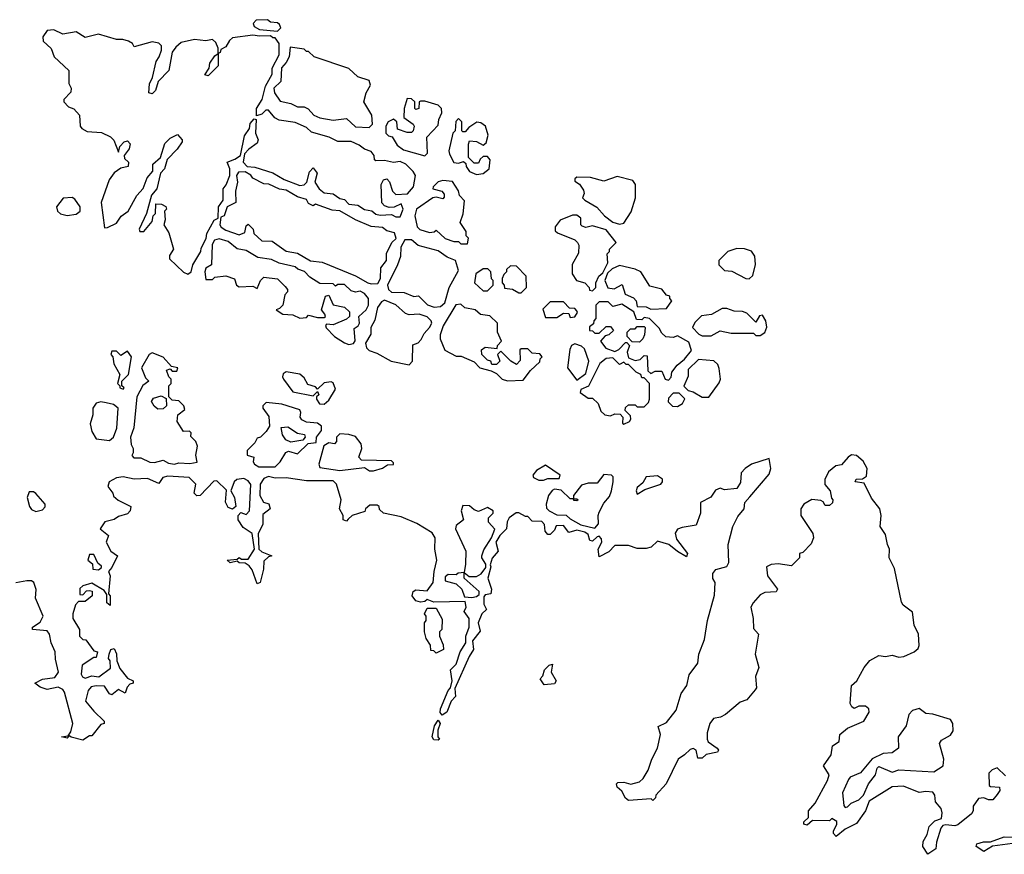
# Model space of a CAD drawing. Extents: x 2737564 to 2859580, y 876530 to 1012372.
# Tile 63 of 110: x 2820203 to 2824606, y 934400 to 938132. Entities that reach past the tile are written whole.
import ezdxf

# ---------------------------------------------------------------- set-up
doc = ezdxf.new("R2010")
doc.units = 0

msp = doc.modelspace()

# ---------------------------------------------------------------- linework, layer by layer
at = {"layer": '0CON05XD'}
for points in [[(2821355, 938080), (2821370, 938095), (2821365, 938110), (2821355, 938117.5), (2821325, 938120), (2821311.7, 938131.7), (2821260.7, 938129.3), (2821247.5, 938115), (2821250.7, 938100.7), (2821275, 938087.5), (2821355, 938080)], [(2820955, 936993.3), (2820970, 937005), (2820976.7, 937035), (2821013.3, 937095), (2821015, 937110), (2821037, 937153), (2821040, 937175), (2821072.5, 937235), (2821090, 937245), (2821092.5, 937295), (2821112.5, 937325), (2821112.5, 937375), (2821126.7, 937393.3), (2821142.5, 937435), (2821142.5, 937465), (2821130, 937495), (2821165, 937507.5), (2821190, 937525), (2821208.3, 937611.7), (2821230, 937645), (2821233, 937667), (2821251.7, 937688.3), (2821260, 937685), (2821257.5, 937625), (2821270, 937595), (2821265, 937580), (2821227, 937553), (2821208.3, 937531.7), (2821202.5, 937495), (2821220, 937475), (2821255, 937472.5), (2821335, 937447.5), (2821385, 937417.5), (2821455, 937390), (2821475, 937393.3), (2821487.5, 937405), (2821498.3, 937451.7), (2821515, 937470), (2821532.5, 937445), (2821522.5, 937405), (2821542.5, 937375), (2821565, 937357.5), (2821605, 937352.5), (2821635, 937332.5), (2821655, 937327.5), (2821675, 937307.5), (2821715, 937302.5), (2821745, 937282.5), (2821777, 937277), (2821795, 937262.5), (2821815, 937257.5), (2821865, 937260), (2821885, 937250), (2821905, 937250), (2821917.5, 937285), (2821908.3, 937308.3), (2821877, 937293), (2821855, 937292.5), (2821835, 937300), (2821823, 937313), (2821820, 937395), (2821830, 937415), (2821845, 937420), (2821857, 937407), (2821870, 937365), (2821885, 937350), (2821937, 937353), (2821963.3, 937385), (2821972.5, 937435), (2821963, 937453), (2821930, 937485), (2821905, 937497.5), (2821875, 937492.5), (2821835, 937502.5), (2821795, 937500), (2821790, 937505), (2821787.5, 937525), (2821775, 937542.5), (2821745, 937552.5), (2821720.7, 937570.7), (2821685, 937586.7), (2821625, 937587.5), (2821587, 937607), (2821508.3, 937628.3), (2821485, 937650), (2821435, 937672.5), (2821363, 937683), (2821343.6, 937693.6), (2821315, 937726.7), (2821303, 937727), (2821285, 937710), (2821261.7, 937701.7), (2821262.5, 937735), (2821287.5, 937775), (2821302.5, 937835), (2821331.7, 937888.3), (2821332.5, 937915), (2821362.5, 937975), (2821362.5, 938025), (2821345, 938050), (2821335, 938050), (2821325, 938060), (2821275, 938057.5), (2821245, 938062.5), (2821155, 938050), (2821140.7, 938039.3), (2821125, 938010), (2821101.7, 937998.3), (2821100, 937985), (2821090, 937980), (2821090, 937925), (2821045, 937880), (2821030, 937885), (2821050, 937915), (2821053, 937937), (2821075, 937970), (2821090, 937980), (2821090, 938005), (2821079.3, 938029.3), (2821065, 938042.5), (2821035, 938037.5), (2820985, 938042.5), (2820925, 938030), (2820900.5, 938009.5), (2820884.1, 937985.9), (2820870, 937905), (2820822.5, 937855), (2820810, 937815), (2820795, 937800), (2820780, 937805), (2820783.3, 937845), (2820796.4, 937873.6), (2820812.5, 937945), (2820826.7, 937965), (2820836.7, 937995), (2820836.7, 938015), (2820825, 938026.7), (2820795, 938033.3), (2820715, 938010), (2820707.5, 938025), (2820690, 938035), (2820663.6, 938043.6), (2820635, 938043.8), (2820555, 938066.7), (2820495, 938052.5), (2820455, 938076.7), (2820395, 938067.5), (2820355, 938086.2), (2820325, 938083.3), (2820306.2, 938055), (2820307.5, 938035), (2820343.6, 938003.6), (2820357.5, 937965), (2820422.5, 937905), (2820423, 937847), (2820432.5, 937825), (2820431.7, 937808.3), (2820400, 937775), (2820400, 937765), (2820421.7, 937741.7), (2820445, 937732.5), (2820470, 937705), (2820473.8, 937655), (2820480, 937645), (2820505, 937631.2), (2820568, 937628), (2820608.3, 937608.3), (2820623.6, 937593.6), (2820645, 937540), (2820650, 937565), (2820670, 937585), (2820685, 937590), (2820697, 937577), (2820692.5, 937555), (2820670, 937525), (2820671.7, 937511.7), (2820690, 937495), (2820687.5, 937475), (2820655, 937467.5), (2820625, 937447.5), (2820603.3, 937415), (2820567.5, 937315), (2820581.7, 937201.7), (2820595, 937202.5), (2820635, 937222.5), (2820657, 937253), (2820687.5, 937275), (2820726.7, 937345), (2820755, 937377.5), (2820773.3, 937425), (2820797.5, 937455), (2820797.5, 937485), (2820832.5, 937515), (2820851.2, 937578.8), (2820875, 937602.5), (2820908.3, 937618.3), (2820930, 937595), (2820930, 937585), (2820907.7, 937552.3), (2820863, 937507), (2820850, 937465), (2820832.5, 937445), (2820816.7, 937375), (2820792.3, 937347.7), (2820770, 937265), (2820737.5, 937195), (2820740, 937185), (2820757.5, 937185), (2820795, 937230), (2820800, 937255), (2820810, 937265), (2820811.7, 937308.3), (2820837, 937307), (2820856.4, 937296.4), (2820860, 937285), (2820850, 937275), (2820853, 937237), (2820847.5, 937215), (2820869.2, 937179.2), (2820890, 937105), (2820873, 937077), (2820873, 937063), (2820935, 937002.5), (2820955, 936993.3)], [(2821765, 937650), (2821780, 937665), (2821777.5, 937705), (2821742.5, 937765), (2821752.5, 937805), (2821771.7, 937838.3), (2821765, 937860), (2821715, 937876.7), (2821675, 937913.3), (2821520, 937965), (2821495, 937990), (2821485, 937990), (2821475, 938000), (2821411.7, 938008.3), (2821407.5, 937965), (2821395, 937940), (2821373, 937917), (2821370, 937855), (2821340, 937825), (2821342.5, 937805), (2821367, 937767), (2821415, 937757.5), (2821445, 937742.5), (2821475, 937742.5), (2821493, 937733), (2821517.5, 937705), (2821545, 937693.3), (2821605, 937682.5), (2821665, 937690), (2821705, 937652.5), (2821765, 937650)], [(2822015, 937522.5), (2822026.7, 937535), (2822023, 937607), (2822075, 937660), (2822077.5, 937685), (2822090, 937715), (2822088.8, 937735), (2822075, 937748.8), (2822015, 937766.7), (2821995, 937766.7), (2821990, 937765), (2821987.5, 937735), (2821975, 937730), (2821970, 937735), (2821970, 937765), (2821955, 937777.5), (2821935, 937780), (2821922.5, 937735), (2821920, 937695), (2821962.5, 937665), (2821967.5, 937655), (2821962.5, 937635), (2821955, 937627.5), (2821935, 937626.7), (2821891.7, 937641.7), (2821890, 937675), (2821875, 937687.5), (2821850, 937675), (2821840, 937655), (2821840, 937625), (2821851.7, 937611.7), (2821868.3, 937608.3), (2821890.7, 937570.7), (2821919.3, 937549.3), (2822015, 937522.5)], [(2822245, 937440), (2822275, 937443.3), (2822302.5, 937465), (2822307.5, 937505), (2822295, 937520), (2822275, 937520), (2822261.7, 937508.3), (2822255, 937490), (2822235, 937490), (2822210, 937515), (2822210, 937575), (2822215, 937590), (2822245, 937587.5), (2822275, 937570), (2822288.3, 937581.7), (2822297.5, 937615), (2822286.7, 937655), (2822265, 937670), (2822247, 937673), (2822210.7, 937649.3), (2822195, 937630), (2822185, 937630), (2822180, 937635), (2822180, 937675), (2822165, 937690), (2822153, 937677), (2822150, 937635), (2822140, 937625), (2822122.5, 937545), (2822125, 937530), (2822145, 937492.5), (2822165, 937490), (2822187.5, 937497.5), (2822198.3, 937488.3), (2822200, 937475), (2822215, 937452.5), (2822245, 937440)], [(2821775, 936950), (2821805, 936952.5), (2821816.7, 936975), (2821818.3, 937021.7), (2821842.5, 937055), (2821843, 937087), (2821867.5, 937135), (2821887, 937153), (2821879.3, 937179.3), (2821845, 937187.5), (2821825, 937202.5), (2821775, 937207.5), (2821705, 937237.5), (2821635, 937276.7), (2821600.7, 937280.7), (2821525, 937307.5), (2821515, 937300), (2821495, 937310), (2821485, 937327.5), (2821445, 937340), (2821395, 937370), (2821365, 937373.3), (2821316.4, 937396.4), (2821295, 937397.5), (2821245, 937422.5), (2821236.4, 937436.4), (2821211.7, 937451.7), (2821180.7, 937449.3), (2821172.5, 937435), (2821176.7, 937405), (2821167.5, 937365), (2821170, 937315), (2821130, 937295), (2821117.5, 937255), (2821101.7, 937248.3), (2821097.5, 937215), (2821103.6, 937203.6), (2821125, 937190), (2821185, 937170), (2821209.3, 937180.7), (2821215, 937210), (2821225, 937217.5), (2821247.5, 937195), (2821250, 937175), (2821285, 937142.5), (2821331.7, 937141.7), (2821395, 937096.7), (2821445, 937087.5), (2821504, 937054), (2821555, 937047.5), (2821705, 936986.7), (2821760, 936955), (2821775, 936950)], [(2822205, 937130), (2822210, 937155), (2822200, 937165), (2822200, 937185), (2822172.5, 937225), (2822186.4, 937263.6), (2822191.7, 937321.7), (2822170, 937345), (2822165.9, 937365.9), (2822138.3, 937408.3), (2822095, 937413.3), (2822075, 937406.7), (2822052.5, 937385), (2822050, 937375), (2822090, 937365), (2822101.7, 937351.7), (2822101.7, 937338.3), (2822095, 937330), (2822065, 937337.5), (2822050, 937335), (2821977.5, 937285), (2821970, 937255), (2821980, 937205), (2821993, 937193), (2822035, 937180), (2822057, 937183), (2822065, 937190), (2822105, 937153.3), (2822145, 937140), (2822165, 937140), (2822175, 937130), (2822205, 937130)], [(2822885, 937217.5), (2822905, 937222.5), (2822937.7, 937272.3), (2822956.7, 937335), (2822956.7, 937395), (2822945, 937413.3), (2822875, 937430), (2822815, 937410), (2822755, 937426.7), (2822695, 937427.5), (2822685, 937420), (2822685, 937410), (2822706.4, 937396.4), (2822725, 937370), (2822727.5, 937355), (2822720, 937335), (2822730, 937325), (2822783.3, 937293.3), (2822817.5, 937255), (2822855, 937226.7), (2822885, 937217.5)], [(2820415, 937256.7), (2820455, 937262.5), (2820472.5, 937275), (2820472.5, 937295), (2820449.3, 937329.3), (2820437, 937337), (2820396.4, 937333.6), (2820366.7, 937295), (2820371.2, 937275), (2820385, 937263.3), (2820415, 937256.7)], [(2822765, 936920), (2822780, 936935), (2822780, 936955), (2822792.5, 936985), (2822810, 937000), (2822832.5, 937045), (2822830, 937085), (2822840, 937095), (2822840, 937105), (2822870, 937135), (2822825, 937192.5), (2822765, 937210), (2822735, 937202.5), (2822718.3, 937208.3), (2822712.5, 937215), (2822712.5, 937245), (2822695, 937257.5), (2822675, 937257.5), (2822620, 937235), (2822597.5, 937205), (2822598.3, 937188.3), (2822608.3, 937178.3), (2822685, 937147.5), (2822697.5, 937135), (2822703, 937123), (2822701.7, 937088.3), (2822673, 937037), (2822673.3, 936995), (2822692.5, 936965), (2822730, 936955), (2822750, 936935), (2822751.7, 936921.7), (2822765, 936920)], [(2821675, 936678.8), (2821695, 936683.8), (2821703.6, 936696.4), (2821698.3, 936751.7), (2821716.4, 936763.6), (2821722.5, 936775), (2821720, 936805), (2821752.5, 936835), (2821762.5, 936855), (2821762.5, 936885), (2821745, 936907.5), (2821725, 936917.5), (2821705, 936913.3), (2821685, 936920), (2821655, 936947.5), (2821625, 936947.5), (2821615, 936940), (2821605, 936950), (2821545, 936952.5), (2821500.7, 936980.7), (2821476.1, 937006.1), (2821446.4, 937016.4), (2821435, 937026.7), (2821363, 937043), (2821329.3, 937059.3), (2821268.3, 937068.3), (2821215, 937100), (2821175, 937107.5), (2821135, 937140), (2821095, 937152.5), (2821073.6, 937146.4), (2821063, 937127), (2821060, 937035), (2821035, 937020), (2821030, 937005), (2821035, 936970), (2821065, 936970), (2821075, 936980), (2821125, 936986.7), (2821163, 936973), (2821172.5, 936945), (2821185, 936937.5), (2821245, 936940), (2821265, 936930), (2821280, 936965), (2821295, 936980), (2821355, 936972.5), (2821389.3, 936939.3), (2821400, 936925), (2821400, 936915), (2821388.3, 936901.7), (2821380, 936855), (2821365, 936840), (2821350, 936835), (2821380, 936815), (2821425, 936812.5), (2821455, 936797.5), (2821485, 936800), (2821495, 936810), (2821535, 936800), (2821565, 936800), (2821570, 936805), (2821567.5, 936815), (2821552.5, 936835), (2821570, 936895), (2821585, 936900), (2821605, 936857.5), (2821655, 936846.7), (2821677.5, 936825), (2821677.5, 936805), (2821665, 936792.5), (2821605, 936767.5), (2821575, 936770), (2821570, 936765), (2821573.6, 936753.6), (2821610, 936715), (2821655, 936686.2), (2821675, 936678.8)], [(2822056.4, 936846.4), (2822085, 936850), (2822103.6, 936866.4), (2822123.3, 936935), (2822165, 937010), (2822152.5, 937055), (2822115, 937070), (2822075, 937097.5), (2821985, 937122.5), (2821955, 937146.7), (2821925, 937147.5), (2821907.5, 937115), (2821906.4, 937073.6), (2821892.5, 937035), (2821847.5, 936945), (2821852.5, 936925), (2821865, 936913.3), (2821921.7, 936911.7), (2821965, 936893.3), (2821987, 936897), (2822026.4, 936856.4), (2822056.4, 936846.4)], [(2823465, 936973.3), (2823481.7, 936988.3), (2823493.6, 937036.4), (2823490, 937075), (2823475, 937096.7), (2823445, 937106.7), (2823410.7, 937109.3), (2823370, 937095), (2823330, 937055), (2823330, 937035), (2823355, 937010), (2823387, 937007), (2823450, 936975), (2823465, 936973.3)], [(2822295, 936920), (2822320, 936945), (2822320, 936965), (2822313, 936973), (2822310, 937005), (2822297, 937017), (2822275, 937017.5), (2822242.5, 936995), (2822237.5, 936955), (2822275, 936920), (2822295, 936920)], [(2822445, 936910), (2822470, 936935), (2822467.5, 936985), (2822425, 937030), (2822398.3, 937031.7), (2822380, 937015), (2822380, 937005), (2822368.3, 936991.7), (2822360, 936975), (2822360, 936955), (2822370, 936945), (2822371.7, 936931.7), (2822407, 936927), (2822435, 936910), (2822445, 936910)], [(2823025, 936837.5), (2823095, 936840), (2823120, 936875), (2823110, 936885), (2823110, 936895), (2823095, 936900), (2823075, 936927.5), (2823020.7, 936940.7), (2822980, 937005), (2822955, 937016.7), (2822885, 937032.5), (2822853, 937017), (2822831.7, 936998.3), (2822820, 936965), (2822833.3, 936933.3), (2822861.7, 936928.3), (2822897, 936947), (2822910, 936905), (2822948.3, 936888.3), (2822960, 936875), (2822965, 936850), (2823005, 936847.5), (2823025, 936837.5)], [(2821945, 936588.8), (2821958.8, 936605), (2821961.7, 936678.3), (2821985, 936687.5), (2821998.3, 936701.7), (2822011.7, 936728.3), (2822036.2, 936755), (2822046.2, 936775), (2822043.3, 936785), (2822025, 936803.3), (2821990, 936815), (2821945, 936812.5), (2821928.3, 936818.3), (2821885, 936856.7), (2821835, 936877.5), (2821820.5, 936869.5), (2821802.5, 936845), (2821791.7, 936788.3), (2821773.3, 936755), (2821772.5, 936725), (2821750, 936685), (2821753.3, 936665), (2821765, 936653.3), (2821800.7, 936640.7), (2821864.2, 936604.2), (2821945, 936588.8)], [(2822665, 936800), (2822685, 936802.5), (2822697, 936823), (2822695, 936830), (2822685, 936840), (2822661.7, 936841.7), (2822635, 936870), (2822575, 936870), (2822542.5, 936837.5), (2822555, 936800), (2822605, 936800), (2822635, 936820), (2822658.3, 936818.3), (2822665, 936800)], [(2823105, 936520), (2823117, 936533), (2823120, 936555), (2823143.6, 936586.4), (2823176.4, 936613.6), (2823207, 936653), (2823195, 936690), (2823145, 936717.5), (2823125, 936710), (2823093, 936713), (2823075, 936730), (2823063, 936753), (2823020, 936795), (2822995, 936800), (2822985, 936790), (2822961.7, 936791.7), (2822950, 936825), (2822895, 936860), (2822855, 936850), (2822835, 936870), (2822795, 936870), (2822780, 936855), (2822780, 936795), (2822770, 936785), (2822768.3, 936771.7), (2822751.7, 936758.3), (2822751.7, 936741.7), (2822765, 936740), (2822775, 936730), (2822795, 936730), (2822825, 936760), (2822845, 936760), (2822858.3, 936741.7), (2822837, 936723), (2822821.7, 936718.3), (2822800, 936695), (2822823.6, 936663.6), (2822865, 936647.5), (2822883, 936657), (2822911.7, 936688.3), (2822918.3, 936688.3), (2822930, 936675), (2822920, 936645), (2822925, 936620), (2822955, 936607.5), (2822977, 936613), (2822995, 936630), (2823008.3, 936628.3), (2823011.7, 936561.7), (2823025, 936550), (2823045, 936560), (2823075, 936560), (2823090, 936525), (2823105, 936520)], [(2822385, 936517.5), (2822455, 936520), (2822487, 936563), (2822528.3, 936601.7), (2822530, 936615), (2822540, 936625), (2822528.3, 936638.3), (2822495, 936640), (2822475, 936660), (2822445, 936660), (2822440, 936655), (2822441.7, 936608.3), (2822425, 936590), (2822400, 936605), (2822355, 936650), (2822340, 936635), (2822350, 936605), (2822335, 936590), (2822315, 936590), (2822310, 936605), (2822295, 936610), (2822270, 936635), (2822267.5, 936655), (2822285, 936667.5), (2822338.3, 936661.7), (2822340, 936675), (2822357.5, 936695), (2822340, 936735), (2822340, 936775), (2822305, 936807.5), (2822263, 936813), (2822240, 936835), (2822193, 936843), (2822175, 936860), (2822153.6, 936856.4), (2822096.4, 936763.6), (2822083.3, 936723.3), (2822082.5, 936705), (2822103.6, 936653.6), (2822155, 936627.5), (2822177, 936627), (2822235, 936602.5), (2822260, 936575), (2822311.7, 936561.7), (2822335, 936550), (2822360, 936525), (2822385, 936517.5)], [(2823295, 936717.5), (2823335, 936740), (2823385, 936730), (2823485, 936730), (2823495, 936720), (2823515, 936720), (2823535, 936732.5), (2823543.6, 936756.4), (2823540, 936785), (2823525, 936810), (2823511.7, 936808.3), (2823495, 936780), (2823455, 936820), (2823435, 936827.5), (2823398.3, 936828.3), (2823365, 936840), (2823345, 936840), (2823297, 936813), (2823251.7, 936808.3), (2823221.7, 936778.3), (2823212.5, 936755), (2823240, 936725), (2823255, 936717.5), (2823295, 936717.5)], [(2822975, 936690), (2822941.7, 936691.7), (2822920, 936715), (2822920, 936735), (2822935, 936750), (2822955, 936750), (2822965, 936760), (2822995, 936760), (2823000, 936755), (2822997, 936723), (2822990, 936705), (2822975, 936690)], [(2820665, 936480), (2820670, 936485), (2820660, 936495), (2820660, 936515), (2820690, 936545), (2820702.5, 936625), (2820685, 936650), (2820655, 936630), (2820635, 936650), (2820615, 936650), (2820610, 936635), (2820620, 936625), (2820623, 936593), (2820650, 936545), (2820640, 936505), (2820650, 936495), (2820650, 936485), (2820665, 936480)], [(2820895, 936144), (2820915, 936150), (2820963, 936147), (2820996.2, 936153.8), (2820990, 936185), (2820997.5, 936225), (2820990, 936245), (2820968.3, 936268.3), (2820970, 936285), (2820961.7, 936291.7), (2820935, 936290), (2820907.5, 936335), (2820910, 936365), (2820941.7, 936388.3), (2820937.5, 936405), (2820915, 936427.5), (2820885, 936430), (2820870, 936445), (2820870, 936495), (2820880, 936505), (2820880, 936525), (2820870, 936535), (2820860, 936565), (2820875, 936570), (2820885, 936560), (2820905, 936560), (2820910, 936575), (2820881.7, 936581.7), (2820845, 936622.5), (2820795, 936642.5), (2820782.5, 936635), (2820747.5, 936575), (2820765, 936530), (2820780, 936515), (2820753.6, 936496.4), (2820726.7, 936445), (2820713.6, 936306.4), (2820698.8, 936265), (2820701.7, 936231.7), (2820710, 936215), (2820710, 936195), (2820703.6, 936183.6), (2820713, 936173), (2820745, 936172.5), (2820785, 936154), (2820805, 936152), (2820845, 936162.5), (2820868.3, 936148.3), (2820895, 936144)], [(2822695, 936520), (2822735, 936550), (2822747.5, 936605), (2822729.3, 936659.3), (2822715, 936672.5), (2822685, 936682.5), (2822670, 936675), (2822663.6, 936656.4), (2822652.5, 936575), (2822695, 936520)], [(2822905, 936323.8), (2822930, 936335), (2822936.7, 936345), (2822935, 936360), (2822910, 936385), (2822911.7, 936398.3), (2822925, 936410), (2822955, 936410), (2822965, 936400), (2822995, 936400), (2823015, 936420), (2823020, 936435), (2823020, 936505), (2822995, 936530), (2822985, 936530), (2822980, 936545), (2822960, 936555), (2822925, 936590), (2822915, 936590), (2822905, 936600), (2822885, 936590), (2822855, 936620), (2822825, 936616.7), (2822797.5, 936595), (2822746.4, 936493.6), (2822711.7, 936478.3), (2822710, 936465), (2822745, 936440), (2822765, 936440), (2822790, 936415), (2822801.7, 936381.7), (2822820, 936365), (2822845, 936360), (2822865, 936370), (2822888.3, 936368.3), (2822900, 936355), (2822898.3, 936328.3), (2822905, 936323.8)], [(2823285, 936443.3), (2823331.7, 936508.3), (2823337.5, 936525), (2823331.7, 936571.7), (2823325, 936590), (2823307, 936607), (2823238.3, 936611.7), (2823193, 936567), (2823191.7, 936538.3), (2823173, 936493), (2823193, 936473), (2823215, 936467.5), (2823255, 936443.3), (2823285, 936443.3)], [(2821565, 936413.3), (2821585, 936430), (2821615, 936480), (2821605, 936507.5), (2821595, 936512.5), (2821565, 936507.5), (2821535, 936480), (2821525, 936490), (2821490.7, 936500.7), (2821475, 936530), (2821455, 936547.5), (2821395, 936557.5), (2821381.7, 936548.3), (2821377.5, 936535), (2821382.5, 936525), (2821425, 936467.5), (2821515, 936450), (2821535, 936470), (2821540, 936455), (2821530, 936445), (2821530, 936435), (2821543.9, 936413.9), (2821565, 936413.3)], [(2820605, 936250), (2820622.5, 936265), (2820636.7, 936305), (2820642.5, 936395), (2820621.7, 936411.7), (2820589.3, 936419.3), (2820565, 936423.3), (2820545, 936417.5), (2820530, 936395), (2820530, 936365), (2820517.5, 936325), (2820525, 936290), (2820545, 936257.5), (2820605, 936250)], [(2820820.7, 936390.7), (2820803.6, 936403.6), (2820792.5, 936425), (2820800.7, 936439.3), (2820835, 936450), (2820858.3, 936438.3), (2820860, 936405), (2820845, 936392.5), (2820820.7, 936390.7)], [(2823145, 936402.5), (2823167.5, 936415), (2823177, 936437), (2823151.7, 936461.7), (2823125, 936462.5), (2823105, 936440), (2823103, 936423), (2823123, 936403), (2823145, 936402.5)], [(2821272.3, 936132.3), (2821345, 936132.5), (2821367.5, 936155), (2821393, 936197), (2821405, 936202.5), (2821445, 936190), (2821492.5, 936237.5), (2821528.3, 936241.7), (2821530, 936265), (2821552.5, 936295), (2821552.5, 936315), (2821535, 936327.5), (2821485, 936332.5), (2821465, 936342.5), (2821457.5, 936355), (2821460, 936375), (2821455, 936387.5), (2821375, 936413.3), (2821305, 936420), (2821290, 936405), (2821290, 936395), (2821317, 936357), (2821320, 936315), (2821305, 936290), (2821280, 936265), (2821265, 936260), (2821255, 936240), (2821220, 936205), (2821220, 936185), (2821250, 936175), (2821247.5, 936155), (2821252.5, 936145), (2821272.3, 936132.3)], [(2821415, 936242.5), (2821393.3, 936253.3), (2821377.5, 936275), (2821371.7, 936308.3), (2821401.7, 936311.7), (2821445, 936282.5), (2821476.7, 936276.7), (2821480, 936265), (2821468.3, 936251.7), (2821415, 936242.5)], [(2821785, 936114), (2821825, 936126.7), (2821848.3, 936141.7), (2821875, 936142.5), (2821875, 936150), (2821865, 936160), (2821731.7, 936161.7), (2821720, 936175), (2821732.5, 936215), (2821730, 936235), (2821705, 936267.5), (2821675, 936277.5), (2821635, 936280), (2821620, 936265), (2821620, 936245), (2821610, 936235), (2821585, 936240), (2821563, 936227), (2821540, 936145), (2821545, 936130), (2821635, 936116.7), (2821745, 936130), (2821767.5, 936115), (2821785, 936114)], [(2823815, 934730), (2823822.5, 934755), (2823797.5, 934795), (2823832.5, 934845), (2823837.5, 934885), (2823867.5, 934905), (2823870, 934935), (2823905, 934963.3), (2823977.5, 934995), (2824002.5, 935035), (2824000.7, 935050.7), (2823985, 935062.5), (2823955, 935062.5), (2823935, 935052.5), (2823925, 935060), (2823917.5, 935075), (2823922.5, 935155), (2823946.7, 935175), (2823980, 935235), (2824005, 935266.7), (2824045, 935288.8), (2824075, 935283.8), (2824105, 935290), (2824135, 935280.8), (2824157.5, 935285), (2824203.3, 935305), (2824220.5, 935319.5), (2824225.8, 935334.2), (2824222, 935385), (2824203.3, 935425), (2824195, 935483.3), (2824154.1, 935514.1), (2824147.1, 935527.1), (2824115, 935677.5), (2824091.2, 935725), (2824093.3, 935765), (2824083.3, 935785), (2824075, 935830), (2824051.2, 935865), (2824055.8, 935915), (2824050, 935945), (2824011.7, 935991.7), (2823980, 936060), (2823940, 936065), (2823943, 936077), (2823971.7, 936078.3), (2823989.3, 936090.7), (2823993.3, 936125), (2823975, 936157.5), (2823945, 936182.5), (2823923.6, 936186.4), (2823907.5, 936175), (2823878.3, 936141.7), (2823853, 936137), (2823820.5, 936109.5), (2823804.3, 936075.7), (2823804, 936054), (2823827.5, 936025), (2823833, 935993), (2823840, 935985), (2823838.3, 935971.7), (2823825, 935960), (2823805, 935960), (2823796.4, 935976.4), (2823785, 935982.5), (2823746.2, 935986.2), (2823710, 935965), (2823696.2, 935945), (2823696.2, 935915), (2823750, 935835), (2823753.3, 935815), (2823742.3, 935787.7), (2823705, 935750), (2823690, 935745), (2823690, 935725), (2823655, 935690), (2823595, 935698.8), (2823563.9, 935696.1), (2823543.3, 935685), (2823546.7, 935645), (2823592.5, 935585), (2823586.4, 935573.6), (2823535, 935570), (2823515, 935560), (2823483.3, 935525), (2823473.3, 935505), (2823483.8, 935455), (2823485, 935410), (2823507.5, 935385), (2823492.5, 935295), (2823508.8, 935235), (2823493.3, 935195), (2823497.5, 935145), (2823492.5, 935135), (2823455, 935090), (2823425, 935080), (2823360, 935025), (2823337, 935013), (2823305, 935006.7), (2823290, 934985), (2823277, 934943), (2823276.7, 934915), (2823282.3, 934902.3), (2823322.5, 934875), (2823327.5, 934865), (2823323, 934857), (2823273.6, 934846.4), (2823255, 934830), (2823235, 934830), (2823227.5, 934865), (2823215, 934872.5), (2823201.7, 934868.3), (2823175.6, 934844.4), (2823148, 934825), (2823094.2, 934715.8), (2823047.5, 934665), (2823047, 934653), (2823035, 934640), (2823027.5, 934647.5), (2822925, 934640), (2822911.7, 934651.7), (2822895, 934682.5), (2822875, 934700), (2822872.5, 934715), (2822878.3, 934721.7), (2822905, 934722.5), (2822936.1, 934713.9), (2822975, 934723.8), (2822990.5, 934739.5), (2823013.9, 934776.1), (2823030, 934825), (2823055.6, 934874.4), (2823068, 934935), (2823058.3, 934971.7), (2823095, 934990), (2823138.8, 935045), (2823160.5, 935119.5), (2823186.2, 935155), (2823197, 935203), (2823235.8, 935254.2), (2823240, 935295), (2823265, 935360), (2823278.8, 935445), (2823310.7, 935559.3), (2823312.5, 935615), (2823303, 935633), (2823302.5, 935655), (2823316.4, 935673.6), (2823365, 935686.7), (2823374, 935705), (2823371.2, 935785), (2823392.5, 935865), (2823415, 935910), (2823442.5, 935945), (2823446.4, 935973.6), (2823468.3, 935998.3), (2823555, 936100), (2823562, 936125), (2823555, 936170), (2823475, 936144), (2823446.7, 936125), (2823430, 936105), (2823427, 936063), (2823410, 936035), (2823355, 936030), (2823335, 936037.5), (2823315, 936027.5), (2823293.6, 935996.4), (2823247, 935973), (2823247.5, 935925), (2823228.3, 935871.7), (2823165, 935861.2), (2823145, 935853.3), (2823133.6, 935836.4), (2823139.5, 935809.5), (2823190, 935745), (2823185, 935730), (2823145, 935753.3), (2823105.9, 935785.9), (2823055, 935800), (2823027, 935773), (2823005, 935767.5), (2822965, 935767.5), (2822925, 935780), (2822865, 935780), (2822838.3, 935751.7), (2822795, 935730), (2822790, 935765), (2822806.2, 935795), (2822805, 935810), (2822795, 935822.5), (2822785, 935820), (2822765, 935800), (2822753, 935803), (2822745, 935830), (2822730.7, 935840.7), (2822695, 935850), (2822658.3, 935838.3), (2822635, 935870), (2822601.7, 935868.3), (2822595, 935850), (2822575, 935830), (2822565, 935830), (2822552.5, 935845), (2822550, 935875), (2822538.3, 935888.3), (2822495, 935890), (2822475, 935910), (2822465, 935910), (2822435, 935927.5), (2822423.6, 935926.4), (2822392.5, 935905), (2822383, 935887), (2822380, 935855), (2822350, 935825), (2822332.5, 935795), (2822342.5, 935755), (2822316.4, 935723.6), (2822307.5, 935695), (2822310, 935685), (2822296.7, 935635), (2822312.5, 935585), (2822310, 935565), (2822285, 935560), (2822278.3, 935551.7), (2822278.3, 935518.3), (2822290, 935495), (2822270, 935475), (2822252.5, 935435), (2822261.7, 935398.3), (2822227.5, 935355), (2822232.5, 935315), (2822212.5, 935285), (2822148.3, 935141.7), (2822152.5, 935105), (2822132.5, 935085), (2822112.5, 935035), (2822092.5, 935022.5), (2822083.6, 935033.6), (2822085, 935050), (2822118.3, 935131.7), (2822130, 935145), (2822137.5, 935175), (2822130, 935225), (2822155, 935250), (2822172.5, 935305), (2822197.5, 935345), (2822197.5, 935375), (2822212.5, 935415), (2822212.5, 935455), (2822190, 935485), (2822200, 935505), (2822195, 935530), (2822055, 935527.5), (2822025, 935540), (2822015, 935530), (2821995, 935527.5), (2821973.9, 935533.9), (2821957.5, 935555), (2821962.5, 935575), (2821975, 935582.5), (2822025, 935577.5), (2822051.2, 935615), (2822055.8, 935665), (2822068.8, 935715), (2822060, 935765), (2822061.2, 935815), (2822046.8, 935836.8), (2821979.5, 935879.5), (2821909.3, 935909.3), (2821830, 935925), (2821811.7, 935941.7), (2821810, 935955), (2821801.7, 935961.7), (2821768.3, 935961.7), (2821750, 935945), (2821747, 935933), (2821690, 935915), (2821671.7, 935898.3), (2821665, 935890), (2821650, 935895), (2821650, 935915), (2821632.5, 935945), (2821640, 935985), (2821620, 936055), (2821605, 936070), (2821485, 936070), (2821395, 936083.3), (2821345, 936081.2), (2821315, 936088.8), (2821295, 936080), (2821278.8, 936055), (2821276.7, 936005), (2821292.5, 935975), (2821316.4, 935966.4), (2821322.5, 935945), (2821290.7, 935919.3), (2821290, 935875), (2821270, 935835), (2821272.5, 935765), (2821285, 935752.5), (2821330, 935735), (2821315, 935730), (2821295, 935710), (2821293.3, 935675), (2821277.5, 935615), (2821265, 935610), (2821241.7, 935671.7), (2821229.3, 935689.3), (2821211.7, 935701.7), (2821183.6, 935703.6), (2821175, 935710), (2821143.6, 935703.6), (2821130, 935715), (2821175, 935720), (2821185, 935726.7), (2821195, 935720), (2821225, 935720), (2821252.5, 935765), (2821242.5, 935835), (2821201.7, 935861.7), (2821180, 935895), (2821180, 935915), (2821191.7, 935928.3), (2821215, 935920), (2821230, 935935), (2821236.4, 936053.6), (2821225, 936070), (2821205, 936080), (2821174, 936076), (2821162.5, 936065), (2821147.5, 936025), (2821163.3, 935995), (2821170, 935955), (2821155, 935942.5), (2821135, 935950), (2821122.5, 935975), (2821128.3, 936028.3), (2821085, 936070), (2821071.7, 936068.3), (2821010, 936005), (2820995, 936002.5), (2820982.5, 936015), (2820990, 936055), (2820960, 936085), (2820865, 936091.2), (2820842.5, 936085), (2820825, 936057.5), (2820775, 936080), (2820715, 936076.7), (2820665, 936088), (2820635, 936083.3), (2820602.5, 936065), (2820597.5, 936045), (2820620, 936015), (2820621.7, 936001.7), (2820643, 935983), (2820700, 935955), (2820697.5, 935935), (2820685, 935922.5), (2820645, 935910), (2820625, 935896.7), (2820583, 935887), (2820562.5, 935855), (2820600, 935825), (2820590, 935795), (2820610, 935755), (2820640, 935735), (2820615, 935682.5), (2820600, 935665), (2820606.7, 935645), (2820600, 935565), (2820607.5, 935555), (2820607, 935513), (2820592.5, 935525), (2820591.7, 935561.7), (2820580, 935580), (2820525, 935612.5), (2820485, 935600), (2820471.7, 935588.3), (2820471.7, 935561.7), (2820485, 935560), (2820501.7, 935578.3), (2820515, 935580), (2820526.7, 935576.7), (2820527.5, 935555), (2820495, 935530), (2820465, 935530), (2820452.5, 935515), (2820440, 935475), (2820440, 935455), (2820470, 935405), (2820470, 935375), (2820485, 935360), (2820498.3, 935358.3), (2820535, 935310), (2820550, 935305), (2820545, 935280), (2820535, 935280), (2820482.5, 935245), (2820477.5, 935205), (2820483.6, 935193.6), (2820495, 935187.5), (2820525, 935197.5), (2820557, 935193), (2820608.3, 935231.7), (2820607.5, 935265), (2820600, 935275), (2820602.5, 935295), (2820610, 935315), (2820625, 935320), (2820636.4, 935296.4), (2820637.5, 935265), (2820651.2, 935231.2), (2820685, 935187.5), (2820710, 935175), (2820710, 935165), (2820695, 935160), (2820683, 935147), (2820675, 935120), (2820645, 935137.5), (2820615, 935113.3), (2820605, 935117.5), (2820581.7, 935151.7), (2820545, 935153.8), (2820521.7, 935148.3), (2820508.3, 935131.7), (2820497.5, 935085), (2820535, 935040), (2820580, 934995), (2820580, 934985), (2820565, 934980), (2820525, 934930), (2820515, 934930), (2820485, 934910), (2820433, 934923), (2820425, 934930), (2820415, 934920), (2820390, 934925), (2820420, 934930), (2820431.7, 934948.3), (2820440, 934985), (2820402.5, 935125), (2820395, 935136.7), (2820375, 935146.7), (2820325, 935137.5), (2820295, 935146.7), (2820270, 935165), (2820305, 935183.3), (2820359.5, 935190.5), (2820376.2, 935215), (2820362.3, 935272.3), (2820362, 935305), (2820344, 935345), (2820336.2, 935385), (2820325, 935398.8), (2820260, 935405), (2820260, 935415), (2820295, 935437.5), (2820308, 935465), (2820273.3, 935545), (2820276.1, 935583.9), (2820266.2, 935615), (2820255, 935622.5), (2820235, 935623.3), (2820185, 935613.3)], [(2822545, 936072.5), (2822565, 936080), (2822615, 936080), (2822620, 936095), (2822555, 936140), (2822513.9, 936116.1), (2822497.5, 936095), (2822500, 936085), (2822525, 936072.5), (2822545, 936072.5)], [(2822775, 935857.5), (2822791.7, 935878.3), (2822790, 935915), (2822795, 935930), (2822815, 935970), (2822840.7, 935999.3), (2822850, 936025), (2822857.5, 936065), (2822857, 936087), (2822850, 936095), (2822815, 936097.5), (2822785, 936060), (2822745, 936060), (2822715, 936050), (2822680, 936005), (2822680, 935990), (2822695, 935990), (2822700, 935985), (2822695, 935980), (2822681.7, 935981.7), (2822680, 935990), (2822665, 935990), (2822625, 936027.5), (2822595, 936032.5), (2822583.6, 936026.4), (2822567.5, 936005), (2822557.5, 935965), (2822558.3, 935948.3), (2822570, 935935), (2822605, 935917.5), (2822647, 935917), (2822665, 935900), (2822713, 935873), (2822775, 935857.5)], [(2822965, 936010), (2822998.3, 936031.7), (2823070, 936055), (2823077.5, 936065), (2823077, 936077), (2823055, 936092.5), (2823005, 936087.5), (2822989.3, 936060.7), (2822965, 936040), (2822960, 936025), (2822965, 936010)], [(2820275, 935932.5), (2820305, 935940), (2820317, 935953), (2820316.7, 935965), (2820275, 936012.5), (2820265, 936020), (2820245, 936020), (2820236.7, 935995), (2820246.2, 935955), (2820255, 935941.2), (2820275, 935932.5)], [(2822245, 935642.5), (2822266.4, 935653.6), (2822287, 935683), (2822287, 935697), (2822270, 935725), (2822270, 935735), (2822278.3, 935761.7), (2822312.5, 935815), (2822327, 935853), (2822300, 935885), (2822300, 935905), (2822320, 935925), (2822320, 935935), (2822295, 935950), (2822255, 935932.5), (2822235, 935940), (2822215, 935957.5), (2822185, 935960), (2822177.5, 935935), (2822187.5, 935895), (2822155, 935870), (2822152.5, 935855), (2822197.5, 935755), (2822197, 935697), (2822190, 935660), (2822212.5, 935642.5), (2822245, 935642.5)], [(2820555, 935672.5), (2820568.3, 935681.7), (2820568.3, 935688.3), (2820551.7, 935701.7), (2820535, 935740), (2820515, 935740), (2820507.5, 935715), (2820528.3, 935698.3), (2820530, 935675), (2820555, 935672.5)], [(2822225, 935547.5), (2822245, 935552.5), (2822258.3, 935561.7), (2822257.5, 935575), (2822190, 935635), (2822190, 935660), (2822163, 935657), (2822155, 935650), (2822118.3, 935651.7), (2822105, 935640), (2822105, 935622.5), (2822155, 935610), (2822180, 935585), (2822191.7, 935551.7), (2822225, 935547.5)], [(2822065, 935300), (2822055, 935310), (2822041.7, 935311.7), (2822040, 935335), (2822020, 935365), (2822012.5, 935395), (2822012.5, 935435), (2822020, 935445), (2822020, 935465), (2822012.5, 935475), (2822025, 935500), (2822065, 935500), (2822091.7, 935451.7), (2822090, 935405), (2822080, 935395), (2822080, 935375), (2822096.4, 935336.4), (2822097.5, 935315), (2822065, 935300)], [(2822548.3, 935158.3), (2822530, 935185), (2822541.7, 935198.3), (2822550, 935225), (2822570, 935245), (2822585, 935250), (2822580, 935215), (2822602.5, 935175), (2822595, 935162.5), (2822548.3, 935158.3)], [(2823895, 934610), (2823905, 934612.5), (2823921.7, 934628.3), (2823956.1, 934643.9), (2823976.1, 934663.9), (2823998.8, 934715), (2824030, 934755), (2824037.5, 934785), (2824045, 934792.5), (2824105, 934766.7), (2824135, 934778), (2824290.7, 934769.3), (2824332.5, 934795), (2824336.2, 934825), (2824316.7, 934895), (2824325, 934910), (2824365, 934933.3), (2824377.7, 934952.3), (2824376.2, 934985), (2824365, 935002.5), (2824287, 935027), (2824255, 935030), (2824225, 935052.5), (2824195, 935042.5), (2824180, 935025), (2824166.7, 934975), (2824132, 934925), (2824132.5, 934875), (2824105, 934853.3), (2824065, 934850), (2824015, 934826.7), (2823962.5, 934765), (2823917.5, 934745), (2823908.8, 934735), (2823882.5, 934675), (2823888.3, 934618.3), (2823895, 934610)], [(2822075, 934910), (2822055, 934912.5), (2822047.5, 934925), (2822057.5, 934975), (2822075, 935000), (2822082.5, 934985), (2822072.5, 934955), (2822072.5, 934925), (2822080, 934915), (2822075, 934910)], [(2824610.9, 934750.9), (2824575, 934786.2), (2824551.7, 934778.3), (2824537, 934763), (2824538.3, 934708.3), (2824545, 934702.5), (2824585, 934700), (2824586.7, 934685), (2824575, 934667.5), (2824555, 934643.3), (2824535, 934643.3), (2824515, 934652.5), (2824490.7, 934649.3), (2824467.5, 934615), (2824467.5, 934595), (2824459.3, 934580.7), (2824398.3, 934531.7), (2824385, 934526.7), (2824345, 934532.5), (2824331.7, 934528.3), (2824323, 934517), (2824303.3, 934455), (2824300, 934425), (2824265, 934400), (2824242.5, 934435), (2824243, 934457), (2824261.7, 934488.3), (2824270, 934525), (2824295, 934550), (2824325, 934560), (2824328.8, 934585), (2824323.8, 934605), (2824298.8, 934635), (2824296.2, 934665), (2824287.1, 934677.1), (2824255, 934680.8), (2824225, 934676), (2824155, 934704), (2824105, 934702), (2824002.3, 934637.7), (2823985.7, 934594.3), (2823945, 934537.5), (2823895, 934512.5), (2823855, 934480), (2823843, 934493), (2823842.5, 934505), (2823857, 934533), (2823857, 934547), (2823835, 934560), (2823825, 934550), (2823748.3, 934551.7), (2823725, 934530), (2823710, 934535), (2823710, 934545), (2823730, 934565), (2823730, 934595), (2823760.7, 934629.3), (2823815, 934730)], [(2824665, 934450.8), (2824553.6, 934436.4), (2824515, 934412.5), (2824480, 934435), (2824483.6, 934446.4), (2824513.9, 934456.1), (2824545, 934456.2), (2824605, 934478), (2824645, 934476)]]:
    msp.add_lwpolyline(points, dxfattribs=at)

doc.saveas('drawing.dxf')
